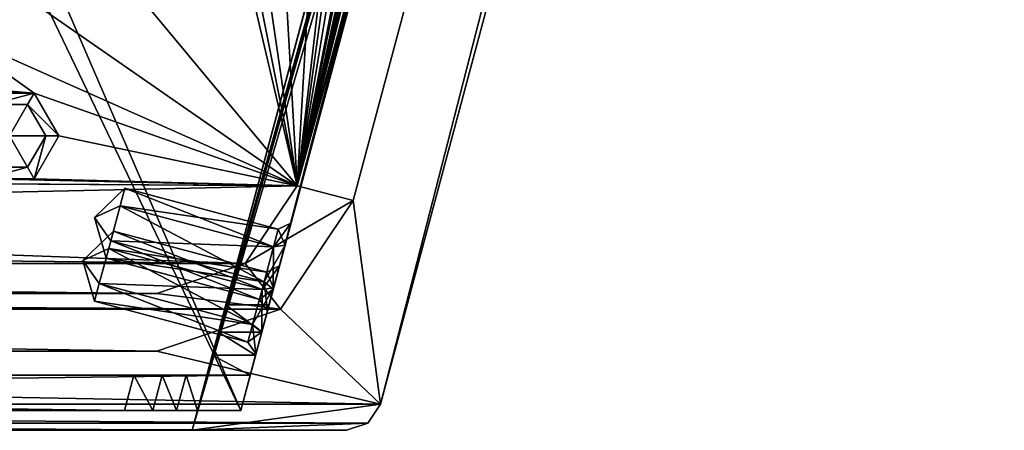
# Model space of a CAD drawing. Header units: inches. Extents: x -12.5 to 12.5, y -27.4 to 0.
# Tile 37 of 136: x 4.2 to 7.6, y -27.4 to -25.9. Entities that reach past the tile are written whole.
import ezdxf

# ---------------------------------------------------------------- set-up
doc = ezdxf.new("R2010")
doc.units = ezdxf.units.IN
doc.header["$LTSCALE"] = 52.148148
doc.header["$MEASUREMENT"] = 0
for name, color, linetype in [('1', 7, 'CONTINUOUS'), ('106', 7, 'CONTINUOUS'), ('111', 7, 'CONTINUOUS'), ('112', 7, 'CONTINUOUS'), ('113', 7, 'CONTINUOUS'), ('116', 7, 'CONTINUOUS'), ('117', 7, 'CONTINUOUS'), ('1179', 7, 'CONTINUOUS'), ('118', 7, 'CONTINUOUS'), ('123', 7, 'CONTINUOUS'), ('125', 7, 'CONTINUOUS'), ('126', 7, 'CONTINUOUS'), ('127', 7, 'CONTINUOUS'), ('1953', 7, 'CONTINUOUS'), ('1954', 7, 'CONTINUOUS'), ('1955', 7, 'CONTINUOUS'), ('1956', 7, 'CONTINUOUS'), ('1957', 7, 'CONTINUOUS'), ('2', 7, 'CONTINUOUS'), ('2007', 7, 'CONTINUOUS'), ('2031', 7, 'CONTINUOUS'), ('2033', 7, 'CONTINUOUS'), ('3', 7, 'CONTINUOUS'), ('4', 7, 'CONTINUOUS'), ('521', 7, 'CONTINUOUS'), ('522', 7, 'CONTINUOUS'), ('523', 7, 'CONTINUOUS'), ('524', 7, 'CONTINUOUS'), ('525', 7, 'CONTINUOUS'), ('526', 7, 'CONTINUOUS'), ('575', 7, 'CONTINUOUS'), ('576', 7, 'CONTINUOUS'), ('577', 7, 'CONTINUOUS'), ('578', 7, 'CONTINUOUS'), ('579', 7, 'CONTINUOUS'), ('580', 7, 'CONTINUOUS'), ('74', 7, 'CONTINUOUS'), ('791', 7, 'CONTINUOUS'), ('792', 7, 'CONTINUOUS'), ('793', 7, 'CONTINUOUS'), ('794', 7, 'CONTINUOUS'), ('795', 7, 'CONTINUOUS'), ('796', 7, 'CONTINUOUS')]:
    doc.layers.add(name, color=color, linetype=linetype)

msp = doc.modelspace()

# ---------------------------------------------------------------- linework, layer by layer
at = {"layer": '1', "linetype": 'Continuous'}
for points in [[(12.2412, -0.07), (3.904, -24.896), (4.9442, -27.303), (12.2412, -0.07)], [(3.904, -24.896), (3.8415, -25.0043), (4.9442, -27.303), (3.904, -24.896)], [(3.8415, -25.0043), (-4.9442, -27.303), (4.9442, -27.303), (3.8415, -25.0043)]]:
    msp.add_3dface(points, dxfattribs=at)
at = {"layer": '106', "color": 9, "linetype": 'Continuous', "true_color": 0xbfc4ba}
for points in [[(5.1445, -26.5063, -3.07), (11.9432, -1.1333, -3.07), (12.1412, -1.1863, -3.07), (5.1445, -26.5063, -3.07)], [(5.3425, -26.5593, -3.07), (5.1445, -26.5063, -3.07), (12.1412, -1.1863, -3.07), (5.3425, -26.5593, -3.07)], [(4.9605, -26.7816, -3.07), (5.1445, -26.5063, -3.07), (5.3425, -26.5593, -3.07), (4.9605, -26.7816, -3.07)], [(5.0853, -26.9442, -3.07), (4.9605, -26.7816, -3.07), (5.3425, -26.5593, -3.07), (5.0853, -26.9442, -3.07)], [(4.647, -26.888, -3.07), (4.9605, -26.7816, -3.07), (5.0853, -26.9442, -3.07), (4.647, -26.888, -3.07)], [(-5.0853, -26.9442, -3.07), (-4.647, -26.888, -3.07), (5.0853, -26.9442, -3.07), (-5.0853, -26.9442, -3.07)], [(-4.647, -26.888, -3.07), (4.647, -26.888, -3.07), (5.0853, -26.9442, -3.07), (-4.647, -26.888, -3.07)], [(-4.647, -27.093, -3.07), (-5.0853, -26.9442, -3.07), (4.647, -27.093, -3.07), (-4.647, -27.093, -3.07)], [(4.647, -27.093, -3.07), (-5.0853, -26.9442, -3.07), (5.0853, -26.9442, -3.07), (4.647, -27.093, -3.07)]]:
    msp.add_3dface(points, dxfattribs=at)
at = {"layer": '111', "linetype": 'Continuous'}
for points in [[(-4.647, -26.888, -3.3), (4.647, -26.888, -3.3), (-4.647, -26.888, -3.07), (-4.647, -26.888, -3.3)], [(4.647, -26.888, -3.3), (4.647, -26.888, -3.07), (-4.647, -26.888, -3.07), (4.647, -26.888, -3.3)]]:
    msp.add_3dface(points, dxfattribs=at)
at = {"layer": '112', "linetype": 'Continuous'}
for points in [[(4.9605, -26.7816, -3.3), (5.1445, -26.5063, -3.3), (4.9605, -26.7816, -3.07), (4.9605, -26.7816, -3.3)], [(5.1445, -26.5063, -3.3), (5.1445, -26.5063, -3.07), (4.9605, -26.7816, -3.07), (5.1445, -26.5063, -3.3)], [(4.647, -26.888, -3.3), (4.9605, -26.7816, -3.3), (4.647, -26.888, -3.07), (4.647, -26.888, -3.3)], [(4.9605, -26.7816, -3.3), (4.9605, -26.7816, -3.07), (4.647, -26.888, -3.07), (4.9605, -26.7816, -3.3)]]:
    msp.add_3dface(points, dxfattribs=at)
at = {"layer": '113', "linetype": 'Continuous'}
for points in [[(5.1445, -26.5063, -3.3), (11.9432, -1.1333, -3.3), (5.1445, -26.5063, -3.07), (5.1445, -26.5063, -3.3)], [(11.9432, -1.1333, -3.3), (11.9432, -1.1333, -3.07), (5.1445, -26.5063, -3.07), (11.9432, -1.1333, -3.3)]]:
    msp.add_3dface(points, dxfattribs=at)
at = {"layer": '116', "linetype": 'Continuous'}
for points in [[(12.1412, -1.1863, -3.3), (5.3425, -26.5593, -3.3), (12.1412, -1.1863, -3.07), (12.1412, -1.1863, -3.3)], [(5.3425, -26.5593, -3.3), (5.3425, -26.5593, -3.07), (12.1412, -1.1863, -3.07), (5.3425, -26.5593, -3.3)]]:
    msp.add_3dface(points, dxfattribs=at)
at = {"layer": '117', "linetype": 'Continuous'}
for points in [[(5.3425, -26.5593, -3.3), (5.0853, -26.9442, -3.3), (5.3425, -26.5593, -3.07), (5.3425, -26.5593, -3.3)], [(5.0853, -26.9442, -3.3), (5.0853, -26.9442, -3.07), (5.3425, -26.5593, -3.07), (5.0853, -26.9442, -3.3)], [(5.0853, -26.9442, -3.3), (4.647, -27.093, -3.3), (5.0853, -26.9442, -3.07), (5.0853, -26.9442, -3.3)], [(4.647, -27.093, -3.3), (4.647, -27.093, -3.07), (5.0853, -26.9442, -3.07), (4.647, -27.093, -3.3)]]:
    msp.add_3dface(points, dxfattribs=at)
at = {"layer": '1179', "linetype": 'Continuous'}
msp.add_3dface([(4.1947, -25.8467, -0.438), (3.8903, -25.95, -0.438), (4.0938, -25.8864, -0.3935), (4.1947, -25.8467, -0.438)], dxfattribs=at)
at = {"layer": '118', "linetype": 'Continuous'}
for points in [[(4.647, -27.093, -3.3), (-4.647, -27.093, -3.3), (4.647, -27.093, -3.07), (4.647, -27.093, -3.3)], [(-4.647, -27.093, -3.3), (-4.647, -27.093, -3.07), (4.647, -27.093, -3.07), (-4.647, -27.093, -3.3)]]:
    msp.add_3dface(points, dxfattribs=at)
at = {"layer": '123', "linetype": 'Continuous'}
for points in [[(4.7722, -27.373, -2.782), (12.375, 0, -2.782), (12.1068, 0, -2.782), (4.7722, -27.373, -2.782)], [(12.375, 0, -2.782), (4.7722, -27.373, -2.782), (12.4634, -0.0366, -2.782), (12.375, 0, -2.782)], [(4.7722, -27.373, -2.782), (12.5, -0.125, -2.782), (12.4634, -0.0366, -2.782), (4.7722, -27.373, -2.782)], [(4.7722, -27.373, -2.782), (12.5, -0.9296, -2.782), (12.5, -0.125, -2.782), (4.7722, -27.373, -2.782)], [(4.7722, -27.373, -2.782), (5.4393, -27.2804, -2.782), (12.5, -0.9296, -2.782), (4.7722, -27.373, -2.782)], [(5.4393, -27.2804, -2.782), (4.7722, -27.373, -2.782), (5.3947, -27.3472, -2.782), (5.4393, -27.2804, -2.782)], [(4.7722, -27.373, -2.782), (5.3186, -27.373, -2.782), (5.3947, -27.3472, -2.782), (4.7722, -27.373, -2.782)]]:
    msp.add_3dface(points, dxfattribs=at)
at = {"layer": '125', "linetype": 'Continuous'}
for points in [[(12.2412, -0.07), (4.9442, -27.303), (12.2412, -0.07, -0.25), (12.2412, -0.07)], [(12.2412, -0.07, -0.25), (4.9442, -27.303), (12.2077, -0.195, -0.25), (12.2412, -0.07, -0.25)], [(4.9442, -27.303), (11.8127, -1.6694, -0.3911), (12.2077, -0.195, -0.25), (4.9442, -27.303)], [(12.1408, -0.445, -1.11), (5.0595, -26.8728, -1.0059), (5.0447, -26.928, -1.11), (12.1408, -0.445, -1.11)], [(5.1013, -26.7168, -1.0059), (5.0595, -26.8728, -1.0059), (12.1408, -0.445, -1.11), (5.1013, -26.7168, -1.0059)], [(5.9035, -23.7229, -1.0059), (5.1013, -26.7168, -1.0059), (12.1408, -0.445, -1.11), (5.9035, -23.7229, -1.0059)], [(11.8127, -1.6694, -0.3911), (4.9442, -27.303), (11.7709, -1.8254, -0.3911), (11.8127, -1.6694, -0.3911)], [(11.7709, -1.8254, -0.3911), (4.9442, -27.303), (10.9687, -4.8192, -0.3911), (11.7709, -1.8254, -0.3911)], [(10.9687, -4.8192, -0.3911), (4.9442, -27.303), (10.9269, -4.9752, -0.3911), (10.9687, -4.8192, -0.3911)], [(10.9269, -4.9752, -0.3911), (4.9442, -27.303), (10.1247, -7.9691, -0.3911), (10.9269, -4.9752, -0.3911)], [(10.1247, -7.9691, -0.3911), (4.9442, -27.303), (10.0829, -8.1251, -0.3911), (10.1247, -7.9691, -0.3911)], [(10.0829, -8.1251, -0.3911), (4.9442, -27.303), (9.2807, -11.119, -0.3911), (10.0829, -8.1251, -0.3911)], [(9.2807, -11.119, -0.3911), (4.9442, -27.303), (9.2389, -11.275, -0.3911), (9.2807, -11.119, -0.3911)], [(9.2389, -11.275, -0.3911), (4.9442, -27.303), (8.4367, -14.2689, -0.3911), (9.2389, -11.275, -0.3911)], [(8.4367, -14.2689, -0.3911), (4.9442, -27.303), (8.3949, -14.4249, -0.3911), (8.4367, -14.2689, -0.3911)], [(8.3949, -14.4249, -0.3911), (4.9442, -27.303), (7.5927, -17.4188, -0.3911), (8.3949, -14.4249, -0.3911)], [(7.5927, -17.4188, -0.3911), (4.9442, -27.303), (7.5509, -17.5748, -0.3911), (7.5927, -17.4188, -0.3911)], [(7.5509, -17.5748, -0.3911), (4.9442, -27.303), (7.53, -17.6528, -0.531), (7.5509, -17.5748, -0.3911)], [(7.53, -17.6528, -0.531), (4.9442, -27.303), (6.7486, -20.5687, -0.3911), (7.53, -17.6528, -0.531)], [(6.7486, -20.5687, -0.3911), (4.9442, -27.303), (6.7068, -20.7247, -0.3911), (6.7486, -20.5687, -0.3911)], [(6.7068, -20.7247, -0.3911), (4.9442, -27.303), (6.6859, -20.8027, -0.531), (6.7068, -20.7247, -0.3911)], [(6.6859, -20.8027, -0.531), (4.9442, -27.303), (5.9046, -23.7186, -0.3911), (6.6859, -20.8027, -0.531)], [(5.9046, -23.7186, -0.3911), (4.9442, -27.303), (5.8628, -23.8745, -0.3911), (5.9046, -23.7186, -0.3911)], [(5.9035, -23.7229, -1.0059), (5.1222, -26.6388, -0.866), (5.1013, -26.7168, -1.0059), (5.9035, -23.7229, -1.0059)], [(5.9035, -23.7229, -1.0059), (5.8826, -23.8009, -0.866), (5.1222, -26.6388, -0.866), (5.9035, -23.7229, -1.0059)], [(5.8826, -23.8009, -0.866), (5.8419, -23.9525, -0.531), (5.1222, -26.6388, -0.866), (5.8826, -23.8009, -0.866)], [(5.8628, -23.8745, -0.3911), (4.9442, -27.303), (5.8419, -23.9525, -0.531), (5.8628, -23.8745, -0.3911)], [(5.8419, -23.9525, -0.531), (4.9442, -27.303), (5.0606, -26.8684, -0.3911), (5.8419, -23.9525, -0.531)], [(5.0815, -26.7904, -0.531), (5.8419, -23.9525, -0.531), (5.0606, -26.8684, -0.3911), (5.0815, -26.7904, -0.531)], [(5.8419, -23.9525, -0.531), (5.0815, -26.7904, -0.531), (5.1222, -26.6388, -0.866), (5.8419, -23.9525, -0.531)], [(5.1222, -26.6388, -0.866), (5.0815, -26.7904, -0.531), (5.1013, -26.7168, -0.7261), (5.1222, -26.6388, -0.866)], [(5.1013, -26.7168, -0.7261), (5.0606, -26.8684, -0.6709), (5.0595, -26.8728, -0.7261), (5.1013, -26.7168, -0.7261)], [(5.0815, -26.7904, -0.531), (5.0606, -26.8684, -0.6709), (5.1013, -26.7168, -0.7261), (5.0815, -26.7904, -0.531)], [(5.0606, -26.8684, -0.3911), (4.9442, -27.303), (5.0188, -27.0244, -0.3911), (5.0606, -26.8684, -0.3911)], [(5.0606, -26.8684, -0.6709), (5.0188, -27.0244, -0.6709), (5.0595, -26.8728, -0.7261), (5.0606, -26.8684, -0.6709)], [(5.0595, -26.8728, -0.7261), (5.0188, -27.0244, -0.6709), (5.0386, -26.9508, -0.866), (5.0595, -26.8728, -0.7261)], [(5.0595, -26.8728, -1.0059), (5.0386, -26.9508, -0.866), (5.0447, -26.928, -1.11), (5.0595, -26.8728, -1.0059)], [(5.0447, -26.928, -1.11), (5.0188, -27.0244, -0.6709), (5.0186, -27.0254, -1.0902), (5.0447, -26.928, -1.11)], [(5.0386, -26.9508, -0.866), (5.0188, -27.0244, -0.6709), (5.0447, -26.928, -1.11), (5.0386, -26.9508, -0.866)], [(5.0188, -27.0244, -0.3911), (4.9442, -27.303), (4.9777, -27.178, -0.25), (5.0188, -27.0244, -0.3911)], [(4.9979, -27.1024, -0.531), (5.0188, -27.0244, -0.3911), (4.9777, -27.178, -0.25), (4.9979, -27.1024, -0.531)], [(5.0186, -27.0254, -1.0902), (4.9979, -27.1024, -0.531), (4.9968, -27.1067, -1.0349), (5.0186, -27.0254, -1.0902)], [(5.0188, -27.0244, -0.6709), (4.9979, -27.1024, -0.531), (5.0186, -27.0254, -1.0902), (5.0188, -27.0244, -0.6709)], [(4.9968, -27.1067, -1.0349), (4.9979, -27.1024, -0.531), (4.9777, -27.178, -0.25), (4.9968, -27.1067, -1.0349)], [(4.9777, -27.178, -0.86), (4.9968, -27.1067, -1.0349), (4.9777, -27.178, -0.25), (4.9777, -27.178, -0.86)], [(4.9777, -27.178, -0.25), (4.9442, -27.303), (4.9442, -27.303, -0.25), (4.9777, -27.178, -0.25)]]:
    msp.add_3dface(points, dxfattribs=at)
at = {"layer": '126', "linetype": 'Continuous'}
for points in [[(11.9875, -0.445, -1.11), (5.0447, -26.928, -1.11), (4.8914, -26.928, -1.11), (11.9875, -0.445, -1.11)], [(12.1408, -0.445, -1.11), (5.0447, -26.928, -1.11), (11.9875, -0.445, -1.11), (12.1408, -0.445, -1.11)]]:
    msp.add_3dface(points, dxfattribs=at)
at = {"layer": '127', "color": 253, "linetype": 'Continuous', "true_color": 0xaab2c4}
for points in [[(4.7722, -27.373, -2.782), (12.1068, 0, -2.782), (5.5428, -24.4972, -2.4165), (4.7722, -27.373, -2.782)], [(4.8914, -26.928, -1.11), (10.845, -4.7091, -1.292), (11.9875, -0.445, -1.11), (4.8914, -26.928, -1.11)], [(10.845, -4.7091, -1.292), (4.8914, -26.928, -1.11), (10.8285, -4.7706, -1.309), (10.845, -4.7091, -1.292)], [(10.8285, -4.7706, -1.309), (4.8914, -26.928, -1.11), (10.6552, -5.4172, -1.3195), (10.8285, -4.7706, -1.309)], [(10.6552, -5.4172, -1.3195), (4.8914, -26.928, -1.11), (10.6407, -5.4713, -1.3195), (10.6552, -5.4172, -1.3195)], [(4.8914, -26.928, -1.11), (9.1569, -11.0092, -1.292), (10.6407, -5.4713, -1.3195), (4.8914, -26.928, -1.11)], [(9.1569, -11.0092, -1.292), (4.8914, -26.928, -1.11), (9.1404, -11.0707, -1.309), (9.1569, -11.0092, -1.292)], [(9.1404, -11.0707, -1.309), (4.8914, -26.928, -1.11), (8.9729, -11.6958, -1.3195), (9.1404, -11.0707, -1.309)], [(8.9729, -11.6958, -1.3195), (4.8914, -26.928, -1.11), (8.9584, -11.7499, -1.3195), (8.9729, -11.6958, -1.3195)], [(4.8914, -26.928, -1.11), (8.9512, -11.7769, -1.368), (8.9584, -11.7499, -1.3195), (4.8914, -26.928, -1.11)], [(4.8914, -26.928, -1.11), (7.4688, -17.3091, -1.292), (8.9512, -11.7769, -1.368), (4.8914, -26.928, -1.11)], [(7.4688, -17.3091, -1.292), (4.8914, -26.928, -1.11), (7.4524, -17.3705, -1.309), (7.4688, -17.3091, -1.292)], [(7.4524, -17.3705, -1.309), (4.8914, -26.928, -1.11), (7.2906, -17.9743, -1.3195), (7.4524, -17.3705, -1.309)], [(7.2906, -17.9743, -1.3195), (4.8914, -26.928, -1.11), (7.2761, -18.0284, -1.3195), (7.2906, -17.9743, -1.3195)], [(4.8914, -26.928, -1.11), (7.2688, -18.0554, -1.368), (7.2761, -18.0284, -1.3195), (4.8914, -26.928, -1.11)], [(4.8914, -26.928, -1.11), (5.7807, -23.6091, -1.292), (7.2688, -18.0554, -1.368), (4.8914, -26.928, -1.11)], [(5.7807, -23.6091, -1.292), (4.8914, -26.928, -1.11), (5.7643, -23.6705, -1.309), (5.7807, -23.6091, -1.292)], [(4.8914, -26.928, -1.11), (5.748, -23.7313, -1.417), (5.7643, -23.6705, -1.309), (4.8914, -26.928, -1.11)], [(5.748, -23.7313, -1.417), (4.8914, -26.928, -1.11), (5.2985, -25.409, -1.3195), (5.748, -23.7313, -1.417)], [(4.8653, -27.0254, -1.0902), (4.7722, -27.373, -2.782), (5.5428, -24.4972, -2.4165), (4.8653, -27.0254, -1.0902)], [(4.8914, -26.928, -1.11), (4.8653, -27.0254, -1.0902), (5.5428, -24.4972, -2.4165), (4.8914, -26.928, -1.11)], [(5.284, -25.4631, -1.4165), (4.8914, -26.928, -1.11), (5.5428, -24.4972, -2.4165), (5.284, -25.4631, -1.4165)], [(5.2985, -25.409, -1.3195), (4.8914, -26.928, -1.11), (5.284, -25.4631, -1.3195), (5.2985, -25.409, -1.3195)], [(5.2767, -25.4901, -1.368), (4.8914, -26.928, -1.11), (5.284, -25.4631, -1.4165), (5.2767, -25.4901, -1.368)], [(4.8914, -26.928, -1.11), (5.2767, -25.4901, -1.368), (5.284, -25.4631, -1.3195), (4.8914, -26.928, -1.11)], [(4.8436, -27.1067, -1.0349), (4.7722, -27.373, -2.782), (4.8653, -27.0254, -1.0902), (4.8436, -27.1067, -1.0349)], [(4.7722, -27.373, -0.75), (4.7722, -27.373, -2.782), (4.8436, -27.1067, -1.0349), (4.7722, -27.373, -0.75)], [(4.791, -27.303, -0.75), (4.7722, -27.373, -0.75), (4.8436, -27.1067, -1.0349), (4.791, -27.303, -0.75)], [(4.8245, -27.178, -0.86), (4.791, -27.303, -0.75), (4.8436, -27.1067, -1.0349), (4.8245, -27.178, -0.86)], [(4.8245, -27.178, -0.75), (4.791, -27.303, -0.75), (4.8245, -27.178, -0.86), (4.8245, -27.178, -0.75)]]:
    msp.add_3dface(points, dxfattribs=at)
at = {"layer": '1953', "color": 253, "linetype": 'Continuous', "true_color": 0xaab2c4}
for points in [[(4.9442, -27.303), (-4.9442, -27.303), (3.9787, -27.303, -0.0652), (4.9442, -27.303)], [(-4.9442, -27.303, -0.25), (4.9442, -27.303, -0.25), (-3.9787, -27.303, -0.1848), (-4.9442, -27.303, -0.25)], [(-4.7371, -27.303, -0.75), (4.791, -27.303, -0.75), (-3.5375, -27.303, -0.69), (-4.7371, -27.303, -0.75)], [(-4.4783, -27.303, -0.5), (3.5375, -27.303, -0.56), (4.5321, -27.303, -0.5), (-4.4783, -27.303, -0.5)], [(-3.9787, -27.303, -0.1848), (4.9442, -27.303, -0.25), (-3.9097, -27.303, -0.1848), (-3.9787, -27.303, -0.1848)], [(4.9442, -27.303, -0.25), (-1.3492, -27.303, -0.1848), (-3.9097, -27.303, -0.1848), (4.9442, -27.303, -0.25)], [(-3.5375, -27.303, -0.69), (4.791, -27.303, -0.75), (-3.4625, -27.303, -0.69), (-3.5375, -27.303, -0.69)], [(4.791, -27.303, -0.75), (-1.3492, -27.303, -0.6848), (-3.4625, -27.303, -0.69), (4.791, -27.303, -0.75)], [(-1.3492, -27.303, -0.1848), (4.9442, -27.303, -0.25), (-1.2802, -27.303, -0.1848), (-1.3492, -27.303, -0.1848)], [(-1.3492, -27.303, -0.6848), (4.791, -27.303, -0.75), (-1.2802, -27.303, -0.6848), (-1.3492, -27.303, -0.6848)], [(4.9442, -27.303, -0.25), (1.2802, -27.303, -0.1848), (-1.2802, -27.303, -0.1848), (4.9442, -27.303, -0.25)], [(4.791, -27.303, -0.75), (1.2802, -27.303, -0.6848), (-1.2802, -27.303, -0.6848), (4.791, -27.303, -0.75)], [(1.2802, -27.303, -0.1848), (4.9442, -27.303, -0.25), (1.3492, -27.303, -0.1848), (1.2802, -27.303, -0.1848)], [(1.2802, -27.303, -0.6848), (4.791, -27.303, -0.75), (1.3492, -27.303, -0.6848), (1.2802, -27.303, -0.6848)], [(1.3492, -27.303, -0.1848), (4.9442, -27.303, -0.25), (1.3837, -27.303, -0.125), (1.3492, -27.303, -0.1848)], [(1.3492, -27.303, -0.6848), (4.791, -27.303, -0.75), (1.3837, -27.303, -0.625), (1.3492, -27.303, -0.6848)], [(4.9442, -27.303, -0.25), (3.9097, -27.303, -0.1848), (1.3837, -27.303, -0.125), (4.9442, -27.303, -0.25)], [(1.3837, -27.303, -0.625), (4.791, -27.303, -0.75), (3.4625, -27.303, -0.69), (1.3837, -27.303, -0.625)], [(3.4625, -27.303, -0.69), (4.791, -27.303, -0.75), (3.5375, -27.303, -0.69), (3.4625, -27.303, -0.69)], [(4.791, -27.303, -0.75), (3.9097, -27.303, -0.6848), (3.5375, -27.303, -0.69), (4.791, -27.303, -0.75)], [(3.5375, -27.303, -0.56), (3.9787, -27.303, -0.5652), (4.5321, -27.303, -0.5), (3.5375, -27.303, -0.56)], [(3.9097, -27.303, -0.1848), (4.9442, -27.303, -0.25), (3.9787, -27.303, -0.1848), (3.9097, -27.303, -0.1848)], [(3.9097, -27.303, -0.6848), (4.791, -27.303, -0.75), (3.9787, -27.303, -0.6848), (3.9097, -27.303, -0.6848)], [(4.9442, -27.303, -0.25), (4.9442, -27.303), (3.9787, -27.303, -0.0652), (4.9442, -27.303, -0.25)], [(3.9787, -27.303, -0.1848), (4.9442, -27.303, -0.25), (4.0132, -27.303, -0.125), (3.9787, -27.303, -0.1848)], [(4.0132, -27.303, -0.125), (4.9442, -27.303, -0.25), (3.9787, -27.303, -0.0652), (4.0132, -27.303, -0.125)], [(3.9787, -27.303, -0.6848), (4.791, -27.303, -0.75), (4.0132, -27.303, -0.625), (3.9787, -27.303, -0.6848)], [(3.9787, -27.303, -0.5652), (4.0132, -27.303, -0.625), (4.5321, -27.303, -0.5), (3.9787, -27.303, -0.5652)], [(4.0132, -27.303, -0.625), (4.791, -27.303, -0.75), (4.5321, -27.303, -0.5), (4.0132, -27.303, -0.625)], [(4.5321, -27.303, -0.5), (4.791, -27.303, -0.75), (4.633, -27.303, -0.5198), (4.5321, -27.303, -0.5)], [(4.633, -27.303, -0.5198), (4.791, -27.303, -0.75), (4.7171, -27.303, -0.5751), (4.633, -27.303, -0.5198)]]:
    msp.add_3dface(points, dxfattribs=at)
at = {"layer": '1954', "linetype": 'Continuous'}
for points in [[(-4.7184, -27.373, -0.75), (4.7722, -27.373, -0.75), (-4.7371, -27.303, -0.75), (-4.7184, -27.373, -0.75)], [(4.7722, -27.373, -0.75), (4.791, -27.303, -0.75), (-4.7371, -27.303, -0.75), (4.7722, -27.373, -0.75)]]:
    msp.add_3dface(points, dxfattribs=at)
at = {"layer": '1955', "linetype": 'Continuous'}
for points in [[(4.9777, -27.178, -0.25), (-4.9777, -27.178, -0.25), (4.5656, -27.178, -0.5), (4.9777, -27.178, -0.25)], [(4.5656, -27.178, -0.5), (-4.9777, -27.178, -0.25), (-4.5118, -27.178, -0.5), (4.5656, -27.178, -0.5)], [(4.6665, -27.178, -0.5198), (4.9777, -27.178, -0.25), (4.5656, -27.178, -0.5), (4.6665, -27.178, -0.5198)], [(4.7506, -27.178, -0.5751), (4.9777, -27.178, -0.25), (4.6665, -27.178, -0.5198), (4.7506, -27.178, -0.5751)], [(4.9777, -27.178, -0.86), (4.9777, -27.178, -0.25), (4.7506, -27.178, -0.5751), (4.9777, -27.178, -0.86)], [(4.8245, -27.178, -0.75), (4.9777, -27.178, -0.86), (4.7506, -27.178, -0.5751), (4.8245, -27.178, -0.75)], [(4.9777, -27.178, -0.86), (4.8245, -27.178, -0.75), (4.8245, -27.178, -0.86), (4.9777, -27.178, -0.86)]]:
    msp.add_3dface(points, dxfattribs=at)
at = {"layer": '1956', "linetype": 'Continuous'}
for points in [[(-4.4783, -27.303, -0.5), (4.5321, -27.303, -0.5), (-4.5118, -27.178, -0.5), (-4.4783, -27.303, -0.5)], [(4.5321, -27.303, -0.5), (4.5656, -27.178, -0.5), (-4.5118, -27.178, -0.5), (4.5321, -27.303, -0.5)]]:
    msp.add_3dface(points, dxfattribs=at)
at = {"layer": '1957', "linetype": 'Continuous'}
for points in [[(-4.9442, -27.303, -0.25), (-4.9777, -27.178, -0.25), (4.9777, -27.178, -0.25), (-4.9442, -27.303, -0.25)], [(-4.9442, -27.303, -0.25), (4.9777, -27.178, -0.25), (4.9442, -27.303, -0.25), (-4.9442, -27.303, -0.25)]]:
    msp.add_3dface(points, dxfattribs=at)
at = {"layer": '2', "linetype": 'Continuous'}
for points in [[(5.4393, -27.2804, -3.3), (12.1412, -1.1863, -3.3), (12.5, -0.9296, -3.3), (5.4393, -27.2804, -3.3)], [(11.9432, -1.1333, -3.3), (5.1445, -26.5063, -3.3), (11.4685, -1.2016, -3.3), (11.9432, -1.1333, -3.3)], [(11.4685, -1.2016, -3.3), (5.1445, -26.5063, -3.3), (10.646, -4.448, -3.3), (11.4685, -1.2016, -3.3)], [(5.3425, -26.5593, -3.3), (12.1412, -1.1863, -3.3), (5.4393, -27.2804, -3.3), (5.3425, -26.5593, -3.3)], [(10.646, -4.448, -3.3), (5.1445, -26.5063, -3.3), (10.5585, -4.5996, -3.3), (10.646, -4.448, -3.3)], [(10.5585, -4.5996, -3.3), (5.1445, -26.5063, -3.3), (9.802, -7.598, -3.3), (10.5585, -4.5996, -3.3)], [(9.802, -7.598, -3.3), (5.1445, -26.5063, -3.3), (9.7145, -7.7496, -3.3), (9.802, -7.598, -3.3)], [(9.7145, -7.7496, -3.3), (5.1445, -26.5063, -3.3), (8.958, -10.748, -3.3), (9.7145, -7.7496, -3.3)], [(8.958, -10.748, -3.3), (5.1445, -26.5063, -3.3), (8.8705, -10.8996, -3.3), (8.958, -10.748, -3.3)], [(8.8705, -10.8996, -3.3), (5.1445, -26.5063, -3.3), (8.114, -13.898, -3.3), (8.8705, -10.8996, -3.3)], [(8.114, -13.898, -3.3), (5.1445, -26.5063, -3.3), (8.0265, -14.0496, -3.3), (8.114, -13.898, -3.3)], [(8.0265, -14.0496, -3.3), (5.1445, -26.5063, -3.3), (7.27, -17.048, -3.3), (8.0265, -14.0496, -3.3)], [(7.27, -17.048, -3.3), (5.1445, -26.5063, -3.3), (7.1825, -17.1996, -3.3), (7.27, -17.048, -3.3)], [(7.1825, -17.1996, -3.3), (5.1445, -26.5063, -3.3), (6.426, -20.198, -3.3), (7.1825, -17.1996, -3.3)], [(6.426, -20.198, -3.3), (5.1445, -26.5063, -3.3), (6.3385, -20.3496, -3.3), (6.426, -20.198, -3.3)], [(6.3385, -20.3496, -3.3), (5.1445, -26.5063, -3.3), (6.1635, -20.3496, -3.3), (6.3385, -20.3496, -3.3)], [(6.1635, -20.3496, -3.3), (5.1445, -26.5063, -3.3), (5.581, -23.348, -3.3), (6.1635, -20.3496, -3.3)], [(5.581, -23.348, -3.3), (5.1445, -26.5063, -3.3), (5.4935, -23.4996, -3.3), (5.581, -23.348, -3.3)], [(5.1445, -26.5063, -3.3), (4.9835, -23.6995, -3.3), (5.3185, -23.4996, -3.3), (5.1445, -26.5063, -3.3)], [(5.4935, -23.4996, -3.3), (5.1445, -26.5063, -3.3), (5.3185, -23.4996, -3.3), (5.4935, -23.4996, -3.3)], [(4.9835, -23.6995, -3.3), (5.1445, -26.5063, -3.3), (4.7483, -23.8125, -3.3), (4.9835, -23.6995, -3.3)], [(4.7483, -23.8125, -3.3), (5.1445, -26.5063, -3.3), (4.6486, -24.0307, -3.3), (4.7483, -23.8125, -3.3)], [(4.6486, -24.0307, -3.3), (5.1445, -26.5063, -3.3), (4.6678, -24.4801, -3.3), (4.6486, -24.0307, -3.3)], [(4.6678, -24.4801, -3.3), (5.1445, -26.5063, -3.3), (4.3732, -25.5794, -3.3), (4.6678, -24.4801, -3.3)], [(4.3732, -25.5794, -3.3), (5.1445, -26.5063, -3.3), (4.1947, -25.8467, -3.3), (4.3732, -25.5794, -3.3)], [(4.1947, -25.8467, -3.3), (5.1445, -26.5063, -3.3), (3.8903, -25.95, -3.3), (4.1947, -25.8467, -3.3)], [(0.2828, -26.0472, -3.3), (1.5, -25.95, -3.3), (4.2125, -26.1784, -3.3), (0.2828, -26.0472, -3.3)], [(1.5, -25.95, -3.3), (3.8903, -25.95, -3.3), (4.2125, -26.1784, -3.3), (1.5, -25.95, -3.3)], [(3.8903, -25.95, -3.3), (5.1445, -26.5063, -3.3), (4.2125, -26.1784, -3.3), (3.8903, -25.95, -3.3)], [(4.0375, -26.1784, -3.3), (0.2828, -26.0472, -3.3), (4.2125, -26.1784, -3.3), (4.0375, -26.1784, -3.3)], [(4.2125, -26.1784, -3.3), (5.1445, -26.5063, -3.3), (4.3, -26.33, -3.3), (4.2125, -26.1784, -3.3)], [(4.3, -26.33, -3.3), (5.1445, -26.5063, -3.3), (4.2125, -26.4816, -3.3), (4.3, -26.33, -3.3)], [(5.1445, -26.5063, -3.3), (0.2828, -26.6128, -3.3), (1.2875, -26.4816, -3.3), (5.1445, -26.5063, -3.3)], [(1.4625, -26.4816, -3.3), (5.1445, -26.5063, -3.3), (1.2875, -26.4816, -3.3), (1.4625, -26.4816, -3.3)], [(4.0375, -26.4816, -3.3), (5.1445, -26.5063, -3.3), (1.4625, -26.4816, -3.3), (4.0375, -26.4816, -3.3)], [(4.2125, -26.4816, -3.3), (5.1445, -26.5063, -3.3), (4.0375, -26.4816, -3.3), (4.2125, -26.4816, -3.3)], [(5.1445, -26.5063, -3.3), (4.9605, -26.7816, -3.3), (0.2828, -26.6128, -3.3), (5.1445, -26.5063, -3.3)], [(5.0853, -26.9442, -3.3), (5.3425, -26.5593, -3.3), (5.4393, -27.2804, -3.3), (5.0853, -26.9442, -3.3)], [(0.2828, -26.6128, -3.3), (4.9605, -26.7816, -3.3), (0, -26.73, -3.3), (0.2828, -26.6128, -3.3)], [(4.9605, -26.7816, -3.3), (-4.9605, -26.7816, -3.3), (0, -26.73, -3.3), (4.9605, -26.7816, -3.3)], [(-4.647, -26.888, -3.3), (-4.9605, -26.7816, -3.3), (4.647, -26.888, -3.3), (-4.647, -26.888, -3.3)], [(4.647, -26.888, -3.3), (-4.9605, -26.7816, -3.3), (4.9605, -26.7816, -3.3), (4.647, -26.888, -3.3)], [(4.647, -27.093, -3.3), (5.0853, -26.9442, -3.3), (5.4393, -27.2804, -3.3), (4.647, -27.093, -3.3)], [(-5.4393, -27.2804, -3.3), (-4.647, -27.093, -3.3), (5.4393, -27.2804, -3.3), (-5.4393, -27.2804, -3.3)], [(-4.647, -27.093, -3.3), (4.647, -27.093, -3.3), (5.4393, -27.2804, -3.3), (-4.647, -27.093, -3.3)], [(-5.3947, -27.3472, -3.3), (-5.4393, -27.2804, -3.3), (5.3947, -27.3472, -3.3), (-5.3947, -27.3472, -3.3)], [(5.3947, -27.3472, -3.3), (-5.4393, -27.2804, -3.3), (5.4393, -27.2804, -3.3), (5.3947, -27.3472, -3.3)], [(-5.3186, -27.373, -3.3), (-5.3947, -27.3472, -3.3), (5.3186, -27.373, -3.3), (-5.3186, -27.373, -3.3)], [(5.3186, -27.373, -3.3), (-5.3947, -27.3472, -3.3), (5.3947, -27.3472, -3.3), (5.3186, -27.373, -3.3)]]:
    msp.add_3dface(points, dxfattribs=at)
at = {"layer": '2007', "linetype": 'Continuous'}
for points in [[(5.3947, -27.3472, -3.3), (5.4393, -27.2804, -3.3), (5.3947, -27.3472, -2.782), (5.3947, -27.3472, -3.3)], [(5.4393, -27.2804, -3.3), (5.4393, -27.2804, -2.782), (5.3947, -27.3472, -2.782), (5.4393, -27.2804, -3.3)], [(5.3186, -27.373, -3.3), (5.3947, -27.3472, -3.3), (5.3186, -27.373, -2.782), (5.3186, -27.373, -3.3)], [(5.3186, -27.373, -2.782), (5.3947, -27.3472, -3.3), (5.3947, -27.3472, -2.782), (5.3186, -27.373, -2.782)]]:
    msp.add_3dface(points, dxfattribs=at)
at = {"layer": '2031', "linetype": 'Continuous'}
for points in [[(4.8914, -26.928, -1.11), (5.0186, -27.0254, -1.0902), (4.8653, -27.0254, -1.0902), (4.8914, -26.928, -1.11)], [(5.0447, -26.928, -1.11), (5.0186, -27.0254, -1.0902), (4.8914, -26.928, -1.11), (5.0447, -26.928, -1.11)], [(4.9968, -27.1067, -1.0349), (4.8436, -27.1067, -1.0349), (4.8653, -27.0254, -1.0902), (4.9968, -27.1067, -1.0349)], [(5.0186, -27.0254, -1.0902), (4.9968, -27.1067, -1.0349), (4.8653, -27.0254, -1.0902), (5.0186, -27.0254, -1.0902)], [(4.9777, -27.178, -0.86), (4.8245, -27.178, -0.86), (4.8436, -27.1067, -1.0349), (4.9777, -27.178, -0.86)], [(4.9968, -27.1067, -1.0349), (4.9777, -27.178, -0.86), (4.8436, -27.1067, -1.0349), (4.9968, -27.1067, -1.0349)]]:
    msp.add_3dface(points, dxfattribs=at)
at = {"layer": '2033', "linetype": 'Continuous'}
for points in [[(4.5321, -27.303, -0.5), (4.633, -27.303, -0.5198), (4.5656, -27.178, -0.5), (4.5321, -27.303, -0.5)], [(4.633, -27.303, -0.5198), (4.6665, -27.178, -0.5198), (4.5656, -27.178, -0.5), (4.633, -27.303, -0.5198)], [(4.633, -27.303, -0.5198), (4.7171, -27.303, -0.5751), (4.6665, -27.178, -0.5198), (4.633, -27.303, -0.5198)], [(4.7171, -27.303, -0.5751), (4.7506, -27.178, -0.5751), (4.6665, -27.178, -0.5198), (4.7171, -27.303, -0.5751)], [(4.7171, -27.303, -0.5751), (4.791, -27.303, -0.75), (4.7506, -27.178, -0.5751), (4.7171, -27.303, -0.5751)], [(4.791, -27.303, -0.75), (4.8245, -27.178, -0.75), (4.7506, -27.178, -0.5751), (4.791, -27.303, -0.75)]]:
    msp.add_3dface(points, dxfattribs=at)
at = {"layer": '3', "linetype": 'Continuous'}
for points in [[(-5.3186, -27.373, -3.3), (5.3186, -27.373, -3.3), (-5.3186, -27.373, -2.782), (-5.3186, -27.373, -3.3)], [(-5.3186, -27.373, -2.782), (5.3186, -27.373, -3.3), (-4.7726, -27.373, -2.782), (-5.3186, -27.373, -2.782)], [(5.3186, -27.373, -3.3), (-3.5, -27.373, -1.75), (-4.7726, -27.373, -2.482), (5.3186, -27.373, -3.3)], [(-4.7726, -27.373, -2.782), (5.3186, -27.373, -3.3), (-4.7726, -27.373, -2.482), (-4.7726, -27.373, -2.782)], [(-4.7184, -27.373, -0.75), (3.5, -27.373, -1.25), (4.7722, -27.373, -0.75), (-4.7184, -27.373, -0.75)], [(-3.5, -27.373, -1.75), (5.3186, -27.373, -3.3), (-3.3232, -27.373, -1.6768), (-3.5, -27.373, -1.75)], [(5.3186, -27.373, -3.3), (-3.25, -27.373, -1.5), (-3.3232, -27.373, -1.6768), (5.3186, -27.373, -3.3)], [(5.3186, -27.373, -3.3), (3.3232, -27.373, -1.6768), (-3.25, -27.373, -1.5), (5.3186, -27.373, -3.3)], [(3.3232, -27.373, -1.6768), (5.3186, -27.373, -3.3), (3.5, -27.373, -1.75), (3.3232, -27.373, -1.6768)], [(3.5, -27.373, -1.75), (5.3186, -27.373, -3.3), (4.7722, -27.373, -2.782), (3.5, -27.373, -1.75)], [(3.6768, -27.373, -1.6768), (3.5, -27.373, -1.75), (4.7722, -27.373, -2.782), (3.6768, -27.373, -1.6768)], [(3.5, -27.373, -1.25), (3.6768, -27.373, -1.3232), (4.7722, -27.373, -0.75), (3.5, -27.373, -1.25)], [(3.75, -27.373, -1.5), (3.6768, -27.373, -1.6768), (4.7722, -27.373, -2.782), (3.75, -27.373, -1.5)], [(3.6768, -27.373, -1.3232), (3.75, -27.373, -1.5), (4.7722, -27.373, -2.782), (3.6768, -27.373, -1.3232)], [(4.7722, -27.373, -0.75), (3.6768, -27.373, -1.3232), (4.7722, -27.373, -2.782), (4.7722, -27.373, -0.75)], [(4.7722, -27.373, -2.782), (5.3186, -27.373, -3.3), (5.3186, -27.373, -2.782), (4.7722, -27.373, -2.782)]]:
    msp.add_3dface(points, dxfattribs=at)
at = {"layer": '4', "linetype": 'Continuous'}
for points in [[(5.4393, -27.2804, -3.3), (12.5, -0.9296, -3.3), (5.4393, -27.2804, -2.782), (5.4393, -27.2804, -3.3)], [(5.4393, -27.2804, -2.782), (12.5, -0.9296, -3.3), (12.5, -0.9296, -2.782), (5.4393, -27.2804, -2.782)]]:
    msp.add_3dface(points, dxfattribs=at)
at = {"layer": '521', "linetype": 'Continuous'}
for points in [[(4.4934, -26.667, -0.531), (4.3856, -26.7712, -0.531), (4.4768, -26.7291, -0.6423), (4.4934, -26.667, -0.531)], [(4.4768, -26.7291, -0.6423), (4.3856, -26.7712, -0.531), (4.4435, -26.8532, -0.6423), (4.4768, -26.7291, -0.6423)], [(4.4435, -26.8532, -0.6423), (4.3856, -26.7712, -0.531), (4.4269, -26.9153, -0.531), (4.4435, -26.8532, -0.6423)]]:
    msp.add_3dface(points, dxfattribs=at)
at = {"layer": '522', "linetype": 'Continuous'}
for points in [[(4.4934, -26.667, -0.531), (4.4768, -26.7291, -0.6423), (5.0363, -26.8125, -0.531), (4.4934, -26.667, -0.531)], [(4.4768, -26.7291, -0.6423), (4.4435, -26.8532, -0.6423), (5.0197, -26.8745, -0.6423), (4.4768, -26.7291, -0.6423)], [(5.0363, -26.8125, -0.531), (4.4768, -26.7291, -0.6423), (5.0197, -26.8745, -0.6423), (5.0363, -26.8125, -0.531)], [(4.4435, -26.8532, -0.6423), (4.4269, -26.9153, -0.531), (4.9864, -26.9987, -0.6423), (4.4435, -26.8532, -0.6423)], [(5.0197, -26.8745, -0.6423), (4.4435, -26.8532, -0.6423), (4.9864, -26.9987, -0.6423), (5.0197, -26.8745, -0.6423)], [(4.9864, -26.9987, -0.6423), (4.4269, -26.9153, -0.531), (4.9698, -27.0607, -0.531), (4.9864, -26.9987, -0.6423)]]:
    msp.add_3dface(points, dxfattribs=at)
at = {"layer": '523', "linetype": 'Continuous'}
for points in [[(5.0606, -26.8684, -0.6709), (5.0815, -26.7904, -0.531), (5.0197, -26.8745, -0.6423), (5.0606, -26.8684, -0.6709)], [(5.0815, -26.7904, -0.531), (5.0363, -26.8125, -0.531), (5.0197, -26.8745, -0.6423), (5.0815, -26.7904, -0.531)], [(5.0188, -27.0244, -0.6709), (5.0606, -26.8684, -0.6709), (4.9864, -26.9987, -0.6423), (5.0188, -27.0244, -0.6709)], [(5.0606, -26.8684, -0.6709), (5.0197, -26.8745, -0.6423), (4.9864, -26.9987, -0.6423), (5.0606, -26.8684, -0.6709)], [(5.0188, -27.0244, -0.6709), (4.9864, -26.9987, -0.6423), (4.9698, -27.0607, -0.531), (5.0188, -27.0244, -0.6709)], [(4.9979, -27.1024, -0.531), (5.0188, -27.0244, -0.6709), (4.9698, -27.0607, -0.531), (4.9979, -27.1024, -0.531)]]:
    msp.add_3dface(points, dxfattribs=at)
at = {"layer": '524', "linetype": 'Continuous'}
for points in [[(4.3856, -26.7712, -0.531), (4.4934, -26.667, -0.531), (4.4768, -26.7291, -0.4197), (4.3856, -26.7712, -0.531)], [(4.4435, -26.8532, -0.4197), (4.3856, -26.7712, -0.531), (4.4768, -26.7291, -0.4197), (4.4435, -26.8532, -0.4197)], [(4.4269, -26.9153, -0.531), (4.3856, -26.7712, -0.531), (4.4435, -26.8532, -0.4197), (4.4269, -26.9153, -0.531)]]:
    msp.add_3dface(points, dxfattribs=at)
at = {"layer": '525', "linetype": 'Continuous'}
for points in [[(4.4768, -26.7291, -0.4197), (4.4934, -26.667, -0.531), (5.0197, -26.8745, -0.4197), (4.4768, -26.7291, -0.4197)], [(4.4934, -26.667, -0.531), (5.0363, -26.8125, -0.531), (5.0197, -26.8745, -0.4197), (4.4934, -26.667, -0.531)], [(4.4435, -26.8532, -0.4197), (4.4768, -26.7291, -0.4197), (4.9864, -26.9987, -0.4197), (4.4435, -26.8532, -0.4197)], [(4.9864, -26.9987, -0.4197), (4.4768, -26.7291, -0.4197), (5.0197, -26.8745, -0.4197), (4.9864, -26.9987, -0.4197)], [(4.9698, -27.0607, -0.531), (4.4269, -26.9153, -0.531), (4.4435, -26.8532, -0.4197), (4.9698, -27.0607, -0.531)], [(4.9698, -27.0607, -0.531), (4.4435, -26.8532, -0.4197), (4.9864, -26.9987, -0.4197), (4.9698, -27.0607, -0.531)]]:
    msp.add_3dface(points, dxfattribs=at)
at = {"layer": '526', "linetype": 'Continuous'}
for points in [[(5.0363, -26.8125, -0.531), (5.0606, -26.8684, -0.3911), (5.0197, -26.8745, -0.4197), (5.0363, -26.8125, -0.531)], [(5.0815, -26.7904, -0.531), (5.0606, -26.8684, -0.3911), (5.0363, -26.8125, -0.531), (5.0815, -26.7904, -0.531)], [(5.0188, -27.0244, -0.3911), (4.9864, -26.9987, -0.4197), (5.0197, -26.8745, -0.4197), (5.0188, -27.0244, -0.3911)], [(5.0606, -26.8684, -0.3911), (5.0188, -27.0244, -0.3911), (5.0197, -26.8745, -0.4197), (5.0606, -26.8684, -0.3911)], [(4.9979, -27.1024, -0.531), (4.9698, -27.0607, -0.531), (4.9864, -26.9987, -0.4197), (4.9979, -27.1024, -0.531)], [(5.0188, -27.0244, -0.3911), (4.9979, -27.1024, -0.531), (4.9864, -26.9987, -0.4197), (5.0188, -27.0244, -0.3911)]]:
    msp.add_3dface(points, dxfattribs=at)
at = {"layer": '575', "linetype": 'Continuous'}
for points in [[(4.5341, -26.5154, -0.866), (4.4262, -26.6195, -0.866), (4.5174, -26.5774, -0.9773), (4.5341, -26.5154, -0.866)], [(4.5174, -26.5774, -0.9773), (4.4262, -26.6195, -0.866), (4.4842, -26.7016, -0.9773), (4.5174, -26.5774, -0.9773)], [(4.4842, -26.7016, -0.9773), (4.4262, -26.6195, -0.866), (4.4675, -26.7636, -0.866), (4.4842, -26.7016, -0.9773)]]:
    msp.add_3dface(points, dxfattribs=at)
at = {"layer": '576', "linetype": 'Continuous'}
for points in [[(4.5341, -26.5154, -0.866), (4.5174, -26.5774, -0.9773), (5.0769, -26.6608, -0.866), (4.5341, -26.5154, -0.866)], [(4.5174, -26.5774, -0.9773), (4.4842, -26.7016, -0.9773), (5.0603, -26.7229, -0.9773), (4.5174, -26.5774, -0.9773)], [(5.0769, -26.6608, -0.866), (4.5174, -26.5774, -0.9773), (5.0603, -26.7229, -0.9773), (5.0769, -26.6608, -0.866)], [(4.4842, -26.7016, -0.9773), (4.4675, -26.7636, -0.866), (5.0271, -26.847, -0.9773), (4.4842, -26.7016, -0.9773)], [(5.0603, -26.7229, -0.9773), (4.4842, -26.7016, -0.9773), (5.0271, -26.847, -0.9773), (5.0603, -26.7229, -0.9773)], [(5.0271, -26.847, -0.9773), (4.4675, -26.7636, -0.866), (5.0104, -26.9091, -0.866), (5.0271, -26.847, -0.9773)]]:
    msp.add_3dface(points, dxfattribs=at)
at = {"layer": '577', "linetype": 'Continuous'}
for points in [[(5.1013, -26.7168, -1.0059), (5.1222, -26.6388, -0.866), (5.0603, -26.7229, -0.9773), (5.1013, -26.7168, -1.0059)], [(5.1222, -26.6388, -0.866), (5.0769, -26.6608, -0.866), (5.0603, -26.7229, -0.9773), (5.1222, -26.6388, -0.866)], [(5.0595, -26.8728, -1.0059), (5.1013, -26.7168, -1.0059), (5.0271, -26.847, -0.9773), (5.0595, -26.8728, -1.0059)], [(5.1013, -26.7168, -1.0059), (5.0603, -26.7229, -0.9773), (5.0271, -26.847, -0.9773), (5.1013, -26.7168, -1.0059)], [(5.0595, -26.8728, -1.0059), (5.0271, -26.847, -0.9773), (5.0104, -26.9091, -0.866), (5.0595, -26.8728, -1.0059)], [(5.0386, -26.9508, -0.866), (5.0595, -26.8728, -1.0059), (5.0104, -26.9091, -0.866), (5.0386, -26.9508, -0.866)]]:
    msp.add_3dface(points, dxfattribs=at)
at = {"layer": '578', "linetype": 'Continuous'}
for points in [[(4.4262, -26.6195, -0.866), (4.5341, -26.5154, -0.866), (4.5174, -26.5774, -0.7547), (4.4262, -26.6195, -0.866)], [(4.4842, -26.7016, -0.7547), (4.4262, -26.6195, -0.866), (4.5174, -26.5774, -0.7547), (4.4842, -26.7016, -0.7547)], [(4.4675, -26.7636, -0.866), (4.4262, -26.6195, -0.866), (4.4842, -26.7016, -0.7547), (4.4675, -26.7636, -0.866)]]:
    msp.add_3dface(points, dxfattribs=at)
at = {"layer": '579', "linetype": 'Continuous'}
for points in [[(4.5174, -26.5774, -0.7547), (4.5341, -26.5154, -0.866), (5.0603, -26.7229, -0.7547), (4.5174, -26.5774, -0.7547)], [(4.5341, -26.5154, -0.866), (5.0769, -26.6608, -0.866), (5.0603, -26.7229, -0.7547), (4.5341, -26.5154, -0.866)], [(4.4842, -26.7016, -0.7547), (4.5174, -26.5774, -0.7547), (5.0271, -26.847, -0.7547), (4.4842, -26.7016, -0.7547)], [(5.0271, -26.847, -0.7547), (4.5174, -26.5774, -0.7547), (5.0603, -26.7229, -0.7547), (5.0271, -26.847, -0.7547)], [(5.0104, -26.9091, -0.866), (4.4675, -26.7636, -0.866), (4.4842, -26.7016, -0.7547), (5.0104, -26.9091, -0.866)], [(5.0104, -26.9091, -0.866), (4.4842, -26.7016, -0.7547), (5.0271, -26.847, -0.7547), (5.0104, -26.9091, -0.866)]]:
    msp.add_3dface(points, dxfattribs=at)
at = {"layer": '580', "linetype": 'Continuous'}
for points in [[(5.0769, -26.6608, -0.866), (5.1013, -26.7168, -0.7261), (5.0603, -26.7229, -0.7547), (5.0769, -26.6608, -0.866)], [(5.1222, -26.6388, -0.866), (5.1013, -26.7168, -0.7261), (5.0769, -26.6608, -0.866), (5.1222, -26.6388, -0.866)], [(5.0595, -26.8728, -0.7261), (5.0271, -26.847, -0.7547), (5.0603, -26.7229, -0.7547), (5.0595, -26.8728, -0.7261)], [(5.1013, -26.7168, -0.7261), (5.0595, -26.8728, -0.7261), (5.0603, -26.7229, -0.7547), (5.1013, -26.7168, -0.7261)], [(5.0386, -26.9508, -0.866), (5.0104, -26.9091, -0.866), (5.0271, -26.847, -0.7547), (5.0386, -26.9508, -0.866)], [(5.0595, -26.8728, -0.7261), (5.0386, -26.9508, -0.866), (5.0271, -26.847, -0.7547), (5.0595, -26.8728, -0.7261)]]:
    msp.add_3dface(points, dxfattribs=at)
at = {"layer": '74', "linetype": 'Continuous'}
for points in [[(4.1947, -25.8467, -3.3), (3.8903, -25.95, -3.3), (4.1947, -25.8467, -0.438), (4.1947, -25.8467, -3.3)], [(3.8903, -25.95, -3.3), (3.8903, -25.95, -0.438), (4.1947, -25.8467, -0.438), (3.8903, -25.95, -3.3)]]:
    msp.add_3dface(points, dxfattribs=at)
at = {"layer": '791', "linetype": 'Continuous'}
for points in [[(4.0607, -26.4413, -2.4), (4.125, -26.33, -2.3228), (4.1893, -26.4413, -2.4), (4.0607, -26.4413, -2.4)], [(4.1893, -26.4413, -2.4), (4.125, -26.33, -2.3228), (4.2535, -26.33, -2.4), (4.1893, -26.4413, -2.4)]]:
    msp.add_3dface(points, dxfattribs=at)
at = {"layer": '792', "linetype": 'Continuous'}
for points in [[(4.1893, -26.4413, -2.4), (4.2535, -26.33, -2.4), (4.1893, -26.4413, -3.2465), (4.1893, -26.4413, -2.4)], [(4.1893, -26.4413, -3.2465), (4.2535, -26.33, -2.4), (4.2535, -26.33, -3.2465), (4.1893, -26.4413, -3.2465)], [(4.0607, -26.4413, -2.4), (4.1893, -26.4413, -2.4), (4.0607, -26.4413, -3.2465), (4.0607, -26.4413, -2.4)], [(4.0607, -26.4413, -3.2465), (4.1893, -26.4413, -2.4), (4.1893, -26.4413, -3.2465), (4.0607, -26.4413, -3.2465)]]:
    msp.add_3dface(points, dxfattribs=at)
at = {"layer": '793', "linetype": 'Continuous'}
for points in [[(4.2125, -26.4816, -3.3), (4.1893, -26.4413, -3.2465), (4.2535, -26.33, -3.2465), (4.2125, -26.4816, -3.3)], [(4.3, -26.33, -3.3), (4.2125, -26.4816, -3.3), (4.2535, -26.33, -3.2465), (4.3, -26.33, -3.3)], [(4.2125, -26.4816, -3.3), (4.0375, -26.4816, -3.3), (4.1893, -26.4413, -3.2465), (4.2125, -26.4816, -3.3)], [(4.0375, -26.4816, -3.3), (4.0607, -26.4413, -3.2465), (4.1893, -26.4413, -3.2465), (4.0375, -26.4816, -3.3)]]:
    msp.add_3dface(points, dxfattribs=at)
at = {"layer": '794', "linetype": 'Continuous'}
for points in [[(4.1893, -26.2187, -2.4), (4.125, -26.33, -2.3228), (4.0607, -26.2187, -2.4), (4.1893, -26.2187, -2.4)], [(4.2535, -26.33, -2.4), (4.125, -26.33, -2.3228), (4.1893, -26.2187, -2.4), (4.2535, -26.33, -2.4)]]:
    msp.add_3dface(points, dxfattribs=at)
at = {"layer": '795', "linetype": 'Continuous'}
for points in [[(4.1893, -26.2187, -2.4), (4.0607, -26.2187, -2.4), (4.1893, -26.2187, -3.2465), (4.1893, -26.2187, -2.4)], [(4.1893, -26.2187, -3.2465), (4.0607, -26.2187, -2.4), (4.0607, -26.2187, -3.2465), (4.1893, -26.2187, -3.2465)], [(4.2535, -26.33, -3.2465), (4.2535, -26.33, -2.4), (4.1893, -26.2187, -2.4), (4.2535, -26.33, -3.2465)], [(4.2535, -26.33, -3.2465), (4.1893, -26.2187, -2.4), (4.1893, -26.2187, -3.2465), (4.2535, -26.33, -3.2465)]]:
    msp.add_3dface(points, dxfattribs=at)
at = {"layer": '796', "linetype": 'Continuous'}
for points in [[(4.0375, -26.1784, -3.3), (4.2125, -26.1784, -3.3), (4.0607, -26.2187, -3.2465), (4.0375, -26.1784, -3.3)], [(4.2125, -26.1784, -3.3), (4.1893, -26.2187, -3.2465), (4.0607, -26.2187, -3.2465), (4.2125, -26.1784, -3.3)], [(4.2125, -26.1784, -3.3), (4.3, -26.33, -3.3), (4.1893, -26.2187, -3.2465), (4.2125, -26.1784, -3.3)], [(4.3, -26.33, -3.3), (4.2535, -26.33, -3.2465), (4.1893, -26.2187, -3.2465), (4.3, -26.33, -3.3)]]:
    msp.add_3dface(points, dxfattribs=at)

doc.saveas('drawing.dxf')
